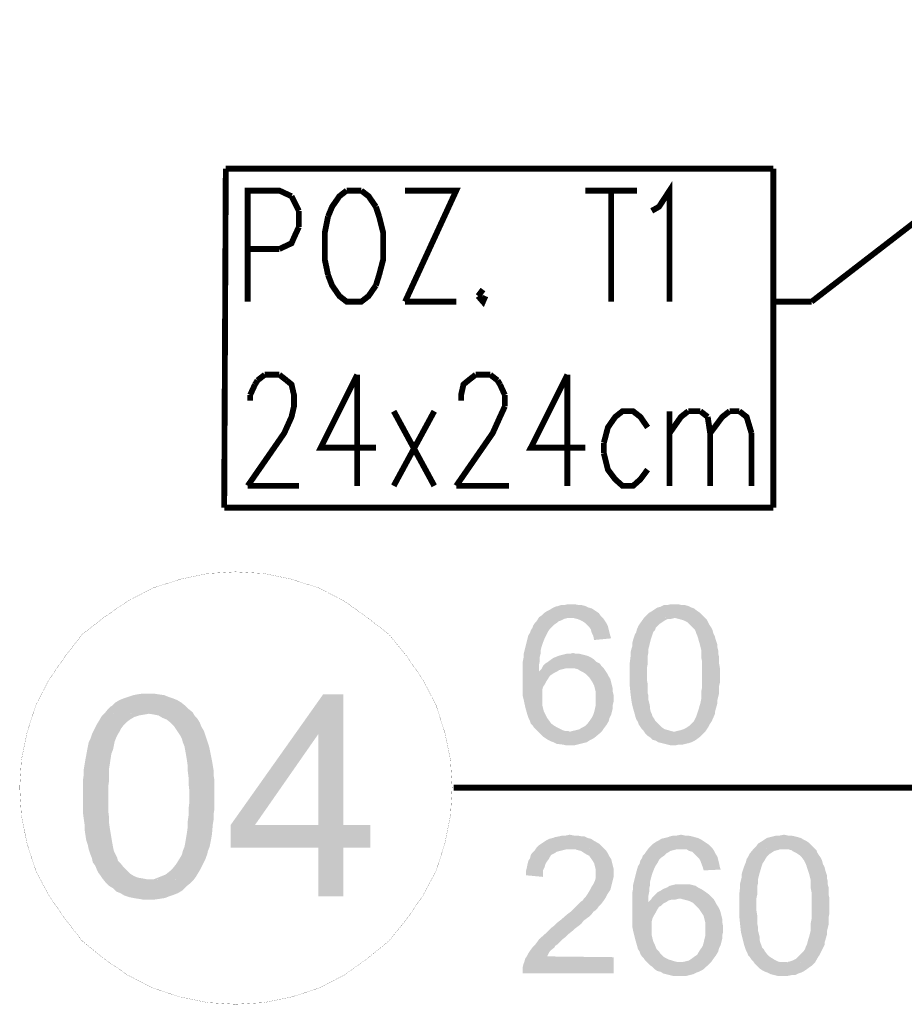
# Model space of a CAD drawing. Header units: millimetres. Extents: x -14047 to 49934, y -21523 to 14989.
# Tile 65 of 256: x 165 to 261, y 5861 to 5969. Entities that reach past the tile are written whole.
import ezdxf

# ---------------------------------------------------------------- set-up
doc = ezdxf.new("R2010")
doc.units = ezdxf.units.MM
doc.layers.add('H', color=7, linetype='Continuous')
doc.layers.add('P', color=7, linetype='Continuous')

msp = doc.modelspace()

# ---------------------------------------------------------------- hatches: boundary and pattern name
at = {"layer": 'H', "linetype": 'Continuous'}
for points in [[(221.138, 5891.125), (220.873, 5891.39), (220.698, 5891.565), (220.523, 5891.83), (220.343, 5892.01), (220.258, 5892.27), (220.083, 5892.625), (219.993, 5892.89), (219.818, 5893.505), (219.728, 5893.86), (219.553, 5894.655), (219.463, 5895.005), (219.463, 5895.89), (219.463, 5896.33), (219.463, 5897.389), (219.463, 5897.829), (219.463, 5898.269), (219.463, 5898.709), (219.553, 5899.149), (219.553, 5899.504), (219.638, 5899.854), (219.818, 5900.564), (219.903, 5900.914), (220.083, 5901.619), (220.258, 5901.884), (220.343, 5902.149), (220.523, 5902.414), (220.608, 5902.679), (220.788, 5902.944), (220.963, 5903.119), (221.228, 5903.559), (221.493, 5903.739), (221.758, 5903.999), (222.023, 5904.178), (222.373, 5904.353), (222.638, 5904.528), (222.993, 5904.708), (223.343, 5904.793), (223.608, 5904.883), (223.962, 5904.883), (224.312, 5904.968), (224.752, 5904.968), (225.197, 5904.968), (225.547, 5904.883), (225.902, 5904.883), (226.252, 5904.793), (226.607, 5904.618), (226.957, 5904.528), (227.222, 5904.353), (227.487, 5904.178), (227.752, 5903.999), (227.927, 5903.739), (228.192, 5903.474), (224.667, 5903.474), (224.312, 5903.474), (223.962, 5903.384), (223.608, 5903.209), (223.343, 5903.119), (223.168, 5902.944), (222.903, 5902.769), (222.638, 5902.504), (222.373, 5902.239), (222.198, 5901.974), (222.023, 5901.619), (221.843, 5901.269), (221.668, 5900.824), (221.578, 5900.564), (221.493, 5900.299), (221.403, 5899.944), (221.403, 5899.594), (221.313, 5899.239), (221.313, 5898.799), (221.228, 5898.359), (221.228, 5897.914), (221.228, 5897.649), (222.813, 5897.474), (222.548, 5897.299), (222.373, 5897.124), (222.198, 5896.859), (222.023, 5896.595), (221.843, 5896.24), (221.668, 5895.975), (221.578, 5895.625), (221.578, 5895.27), (221.578, 5894.83), (221.578, 5894.39), (221.578, 5894.035), (221.668, 5893.685), (221.758, 5893.33), (221.933, 5892.98), (222.108, 5892.625), (222.373, 5892.27), (222.548, 5892.01), (222.813, 5891.83), (223.078, 5891.655), (223.433, 5891.48), (223.782, 5891.3), (224.047, 5891.215), (224.402, 5891.215), (224.577, 5891.125)], [(239.305, 5891.125), (235.956, 5891.125), (236.306, 5891.215), (236.661, 5891.3), (236.926, 5891.39), (237.276, 5891.565), (237.541, 5891.745), (237.806, 5892.01), (238.071, 5892.27), (238.246, 5892.625), (238.336, 5892.8), (238.421, 5893.065), (238.511, 5893.33), (238.6, 5893.595), (238.685, 5893.95), (238.775, 5894.215), (238.865, 5894.655), (238.865, 5895.005), (238.865, 5895.445), (238.95, 5895.89), (238.95, 5896.33), (238.95, 5896.859), (238.95, 5897.299), (238.95, 5897.829), (238.95, 5898.359), (238.95, 5898.799), (238.865, 5899.239), (238.865, 5899.679), (238.865, 5900.034), (238.775, 5900.384), (238.685, 5900.739), (238.6, 5901.004), (238.511, 5901.354), (238.421, 5901.619), (238.336, 5901.794), (238.246, 5902.059), (238.161, 5902.239), (237.896, 5902.504), (237.631, 5902.769), (237.366, 5903.029), (237.011, 5903.209), (236.746, 5903.294), (236.396, 5903.384), (236.041, 5903.474), (232.691, 5903.559), (232.956, 5903.824), (233.131, 5903.999), (233.571, 5904.263), (233.836, 5904.443), (234.101, 5904.618), (234.456, 5904.708), (234.806, 5904.883), (235.161, 5904.883), (235.511, 5904.968), (235.956, 5904.968), (236.396, 5904.968), (236.746, 5904.883), (237.101, 5904.883), (237.451, 5904.793), (237.806, 5904.618), (238.071, 5904.528), (238.421, 5904.263), (238.685, 5904.088), (238.95, 5903.824), (239.215, 5903.559), (239.48, 5903.294), (239.57, 5903.119), (239.745, 5902.769), (239.92, 5902.504), (240.1, 5902.149), (240.185, 5901.794), (240.36, 5901.444), (240.45, 5901.089), (240.54, 5900.824), (240.625, 5900.564), (240.625, 5900.299), (240.715, 5899.944), (240.715, 5899.594), (240.805, 5899.239), (240.805, 5898.884), (240.805, 5898.534), (240.89, 5898.094), (240.89, 5897.649), (240.89, 5896.859), (240.89, 5896.42), (240.805, 5896.065), (240.805, 5895.27), (240.715, 5894.92), (240.625, 5894.565), (240.625, 5894.215), (240.45, 5893.595), (240.36, 5893.245), (240.36, 5893.065), (240.01, 5892.27), (239.835, 5892.01), (239.655, 5891.655)], [(235.956, 5889.625), (235.601, 5889.625), (235.246, 5889.715), (234.896, 5889.805), (234.541, 5889.89), (234.191, 5889.98), (233.926, 5890.155), (233.571, 5890.245), (233.306, 5890.51), (233.041, 5890.685), (232.781, 5890.95), (232.601, 5891.215), (232.426, 5891.39), (232.251, 5891.655), (232.071, 5891.92), (231.986, 5892.185), (231.811, 5892.45), (231.721, 5892.715), (231.631, 5893.065), (231.456, 5893.685), (231.366, 5894.035), (231.281, 5894.475), (231.191, 5895.185), (231.102, 5896.065), (231.102, 5896.505), (231.102, 5896.944), (231.102, 5897.299), (231.102, 5897.739), (231.102, 5898.179), (231.102, 5898.619), (231.191, 5899.329), (231.191, 5899.769), (231.281, 5900.119), (231.366, 5900.384), (231.366, 5900.739), (231.456, 5901.089), (231.546, 5901.354), (231.631, 5901.619), (231.811, 5901.974), (231.896, 5902.324), (232.071, 5902.679), (232.251, 5902.944), (232.691, 5903.559), (235.956, 5903.474), (235.601, 5903.384), (235.246, 5903.384), (234.896, 5903.209), (234.631, 5903.029), (234.366, 5902.854), (234.101, 5902.589), (233.926, 5902.414), (233.836, 5902.149), (233.661, 5901.974), (233.571, 5901.709), (233.396, 5901.179), (233.306, 5900.824), (233.221, 5900.474), (233.131, 5900.119), (233.131, 5899.769), (233.041, 5899.329), (233.041, 5898.444), (232.956, 5898.004), (232.956, 5896.769), (233.041, 5896.33), (233.041, 5895.8), (233.041, 5895.36), (233.131, 5895.005), (233.131, 5894.565), (233.221, 5894.215), (233.306, 5893.86), (233.306, 5893.595), (233.396, 5893.245), (233.486, 5893.065), (233.571, 5892.8), (233.751, 5892.535), (233.836, 5892.36), (234.101, 5892.095), (234.366, 5891.83), (234.631, 5891.565), (234.896, 5891.39), (235.246, 5891.3), (235.511, 5891.215), (235.866, 5891.125), (239.305, 5891.125), (239.04, 5890.86), (238.775, 5890.595), (238.421, 5890.33), (238.161, 5890.155), (237.806, 5889.98), (237.541, 5889.89), (237.186, 5889.805), (236.836, 5889.715), (236.396, 5889.715), (236.041, 5889.625)], [(227.222, 5901.089), (227.137, 5901.534), (226.957, 5901.884), (226.872, 5902.239), (226.692, 5902.504), (226.517, 5902.679), (226.252, 5902.944), (225.987, 5903.119), (225.637, 5903.294), (225.372, 5903.384), (225.017, 5903.474), (224.667, 5903.474), (228.192, 5903.474), (228.372, 5903.209), (228.547, 5902.944), (228.722, 5902.589), (228.812, 5902.239), (228.897, 5901.884), (228.987, 5901.534), (229.077, 5901.269)], [(222.813, 5897.474), (221.228, 5897.649), (221.493, 5897.914), (221.668, 5898.269), (221.933, 5898.534), (222.198, 5898.709), (222.548, 5898.974), (222.813, 5899.149), (223.258, 5899.329), (223.518, 5899.414), (223.872, 5899.504), (224.227, 5899.594), (224.577, 5899.594), (224.932, 5899.679), (225.282, 5899.594), (225.637, 5899.594), (225.987, 5899.504), (226.342, 5899.414), (226.607, 5899.329), (226.957, 5899.149), (227.222, 5898.974), (227.487, 5898.709), (227.842, 5898.534), (228.017, 5898.269), (228.282, 5898.004), (224.487, 5898.004), (224.137, 5898.004), (223.782, 5897.914), (223.433, 5897.829), (223.168, 5897.649)], [(224.667, 5889.625), (224.227, 5889.625), (223.872, 5889.715), (223.168, 5889.805), (222.813, 5889.98), (222.548, 5890.07), (222.198, 5890.245), (221.933, 5890.42), (221.668, 5890.595), (221.403, 5890.86), (221.138, 5891.125), (224.577, 5891.125), (224.932, 5891.215), (225.282, 5891.3), (225.637, 5891.39), (225.902, 5891.565), (226.252, 5891.745), (226.517, 5892.01), (226.782, 5892.36), (226.957, 5892.625), (227.137, 5892.98), (227.222, 5893.245), (227.312, 5893.595), (227.402, 5894.035), (227.402, 5894.39), (227.402, 5895.095), (227.402, 5895.445), (227.312, 5895.8), (227.222, 5896.155), (227.047, 5896.505), (226.872, 5896.769), (226.692, 5897.034), (226.342, 5897.389), (226.077, 5897.564), (225.722, 5897.739), (225.462, 5897.914), (225.107, 5898.004), (224.752, 5898.004), (224.487, 5898.004), (228.282, 5898.004), (228.457, 5897.739), (228.637, 5897.474), (228.812, 5897.124), (228.987, 5896.859), (229.077, 5896.505), (229.252, 5895.8), (229.252, 5895.445), (229.342, 5895.095), (229.342, 5894.39), (229.252, 5894.035), (229.252, 5893.685), (229.077, 5892.98), (228.897, 5892.625), (228.812, 5892.27), (228.547, 5891.83), (228.282, 5891.48), (228.107, 5891.215), (227.842, 5890.95), (227.312, 5890.51), (227.047, 5890.33), (226.692, 5890.155), (226.432, 5889.98), (226.077, 5889.89), (225.722, 5889.805), (225.372, 5889.715), (225.017, 5889.625)], [(183.663, 5874.987), (178.814, 5875.077), (179.338, 5875.077), (179.783, 5875.252), (180.223, 5875.427), (180.663, 5875.607), (181.103, 5875.957), (181.458, 5876.312), (181.808, 5876.752), (182.073, 5877.192), (182.248, 5877.457), (182.428, 5877.812), (182.513, 5878.162), (182.693, 5878.602), (182.778, 5879.047), (182.868, 5879.572), (182.958, 5880.102), (183.043, 5880.722), (183.043, 5881.337), (183.133, 5881.956), (183.133, 5882.661), (183.218, 5883.366), (183.218, 5884.776), (183.133, 5885.571), (183.133, 5886.186), (183.043, 5886.896), (183.043, 5887.421), (182.958, 5888.041), (182.868, 5888.571), (182.778, 5889.096), (182.693, 5889.54), (182.513, 5889.98), (182.428, 5890.33), (182.248, 5890.685), (182.073, 5890.95), (181.898, 5891.215), (181.543, 5891.745), (181.193, 5892.095), (180.753, 5892.45), (180.308, 5892.625), (179.868, 5892.89), (179.428, 5892.98), (178.899, 5893.065), (174.049, 5893.155), (174.314, 5893.505), (174.669, 5893.86), (174.844, 5893.95), (175.194, 5894.3), (175.639, 5894.565), (176.079, 5894.74), (176.609, 5894.92), (177.134, 5895.095), (177.579, 5895.185), (178.194, 5895.27), (178.724, 5895.27), (179.338, 5895.27), (179.868, 5895.185), (180.488, 5895.095), (180.928, 5894.92), (181.458, 5894.74), (181.898, 5894.565), (182.338, 5894.3), (182.778, 5893.95), (183.133, 5893.595), (183.573, 5893.245), (183.838, 5892.8), (184.103, 5892.535), (184.368, 5892.095), (184.543, 5891.655), (184.808, 5891.215), (184.983, 5890.685), (185.163, 5890.155), (185.338, 5889.625), (185.423, 5889.275), (185.603, 5888.391), (185.688, 5887.951), (185.778, 5887.421), (185.868, 5886.896), (185.868, 5886.366), (185.953, 5885.836), (185.953, 5885.216), (185.953, 5884.601), (185.953, 5883.456), (185.953, 5882.746), (185.868, 5882.221), (185.868, 5881.602), (185.778, 5881.072), (185.688, 5880.017), (185.603, 5879.487), (185.513, 5879.047), (185.423, 5878.602), (185.248, 5878.162), (185.163, 5877.812), (184.983, 5877.282), (184.718, 5876.752), (184.453, 5876.222), (184.193, 5875.782), (183.928, 5875.342)], [(197.241, 5873.223), (197.241, 5878.517), (187.717, 5878.517), (187.717, 5880.987), (197.771, 5895.185), (199.976, 5895.185), (197.241, 5890.86), (190.362, 5880.987), (202.885, 5880.987), (202.885, 5878.517), (199.976, 5878.517), (199.976, 5873.223)], [(197.241, 5880.987), (197.241, 5890.86), (199.976, 5895.185), (199.976, 5880.987)], [(178.814, 5872.873), (178.194, 5872.873), (177.664, 5872.963), (177.134, 5873.048), (176.694, 5873.138), (176.164, 5873.313), (175.724, 5873.578), (175.284, 5873.753), (174.929, 5874.108), (174.489, 5874.372), (174.139, 5874.722), (173.784, 5875.167), (173.609, 5875.427), (173.344, 5875.782), (173.169, 5876.137), (172.989, 5876.577), (172.724, 5876.927), (172.639, 5877.372), (172.464, 5877.812), (172.284, 5878.342), (172.199, 5878.782), (172.019, 5879.312), (171.844, 5880.457), (171.844, 5880.987), (171.669, 5882.221), (171.669, 5882.926), (171.669, 5883.541), (171.669, 5884.691), (171.669, 5885.306), (171.669, 5885.921), (171.754, 5886.541), (171.754, 5887.071), (171.844, 5887.601), (171.934, 5888.126), (172.019, 5888.571), (172.109, 5889.096), (172.199, 5889.54), (172.284, 5889.98), (172.464, 5890.33), (172.639, 5890.86), (172.904, 5891.39), (173.169, 5891.92), (173.434, 5892.36), (173.694, 5892.8), (174.049, 5893.155), (178.814, 5893.065), (178.284, 5892.98), (177.754, 5892.89), (177.224, 5892.715), (176.784, 5892.45), (176.429, 5892.185), (176.079, 5891.83), (175.814, 5891.48), (175.639, 5891.125), (175.459, 5890.86), (175.284, 5890.51), (175.109, 5890.07), (175.019, 5889.625), (174.929, 5889.185), (174.754, 5888.746), (174.669, 5888.216), (174.579, 5887.601), (174.489, 5887.071), (174.489, 5886.451), (174.489, 5885.746), (174.404, 5885.131), (174.404, 5884.336), (174.404, 5883.276), (174.404, 5882.571), (174.489, 5881.866), (174.489, 5881.252), (174.579, 5880.632), (174.669, 5880.102), (174.754, 5879.572), (174.844, 5879.047), (174.929, 5878.602), (175.019, 5878.162), (175.194, 5877.812), (175.374, 5877.457), (175.459, 5877.107), (175.724, 5876.842), (176.079, 5876.397), (176.429, 5876.047), (176.784, 5875.692), (177.224, 5875.427), (177.664, 5875.252), (178.194, 5875.167), (178.634, 5875.077), (183.663, 5874.987), (183.308, 5874.637), (182.868, 5874.283), (182.428, 5873.843), (181.988, 5873.578), (181.543, 5873.403), (181.018, 5873.223), (180.573, 5873.048), (180.043, 5872.963), (179.428, 5872.873), (178.899, 5872.873)], [(221.668, 5875.342), (219.818, 5875.517), (219.818, 5875.957), (219.903, 5876.312), (219.993, 5876.752), (220.083, 5877.107), (220.258, 5877.372), (220.343, 5877.722), (220.523, 5877.987), (220.788, 5878.252), (220.963, 5878.517), (221.228, 5878.782), (221.493, 5878.957), (222.023, 5879.312), (222.373, 5879.487), (222.728, 5879.572), (222.993, 5879.662), (223.433, 5879.752), (223.782, 5879.837), (224.137, 5879.837), (224.577, 5879.927), (225.017, 5879.837), (225.462, 5879.837), (225.812, 5879.752), (226.167, 5879.752), (226.517, 5879.572), (226.872, 5879.487), (227.137, 5879.312), (227.752, 5878.957), (227.927, 5878.782), (228.282, 5878.427), (224.577, 5878.342), (224.227, 5878.342), (223.872, 5878.252), (223.518, 5878.162), (223.168, 5878.077), (222.903, 5877.897), (222.548, 5877.722), (222.288, 5877.282), (222.108, 5877.017), (221.933, 5876.752), (221.843, 5876.397), (221.668, 5876.047), (221.668, 5875.692)], [(233.041, 5865.994), (232.781, 5866.259), (232.601, 5866.524), (232.426, 5866.699), (232.251, 5866.963), (232.161, 5867.228), (231.986, 5867.493), (231.896, 5867.848), (231.721, 5868.463), (231.631, 5868.818), (231.456, 5869.523), (231.366, 5869.963), (231.366, 5870.758), (231.366, 5871.198), (231.366, 5872.343), (231.366, 5872.783), (231.366, 5873.223), (231.366, 5873.578), (231.456, 5874.018), (231.456, 5874.457), (231.546, 5874.812), (231.721, 5875.517), (231.811, 5875.872), (231.986, 5876.487), (232.161, 5876.752), (232.251, 5877.107), (232.426, 5877.372), (232.516, 5877.632), (232.691, 5877.812), (232.866, 5878.077), (233.131, 5878.427), (233.396, 5878.692), (233.661, 5878.957), (233.926, 5879.132), (234.276, 5879.312), (234.541, 5879.487), (234.896, 5879.572), (235.246, 5879.662), (235.511, 5879.752), (235.866, 5879.837), (236.216, 5879.837), (236.661, 5879.927), (237.101, 5879.837), (237.451, 5879.837), (237.806, 5879.752), (238.161, 5879.662), (238.511, 5879.572), (238.865, 5879.397), (239.13, 5879.222), (239.39, 5879.047), (239.655, 5878.867), (239.835, 5878.692), (240.1, 5878.427), (236.571, 5878.342), (236.216, 5878.342), (235.866, 5878.252), (235.511, 5878.162), (235.246, 5877.987), (235.071, 5877.897), (234.806, 5877.632), (234.541, 5877.457), (234.276, 5877.192), (234.101, 5876.842), (233.926, 5876.577), (233.751, 5876.222), (233.571, 5875.782), (233.486, 5875.517), (233.396, 5875.167), (233.306, 5874.812), (233.306, 5874.457), (233.221, 5874.108), (233.221, 5873.753), (233.131, 5873.313), (233.131, 5872.873), (233.131, 5872.608), (234.721, 5872.433), (234.456, 5872.168), (234.276, 5872.078), (234.101, 5871.813), (233.926, 5871.463), (233.751, 5871.198), (233.571, 5870.843), (233.486, 5870.493), (233.486, 5870.138), (233.486, 5869.788), (233.486, 5869.343), (233.486, 5868.993), (233.571, 5868.638), (233.661, 5868.288), (233.836, 5867.933), (234.011, 5867.493), (234.276, 5867.228), (234.456, 5866.963), (234.721, 5866.699), (234.986, 5866.524), (235.336, 5866.349), (235.691, 5866.259), (235.956, 5866.169), (236.306, 5866.084), (236.481, 5866.084)], [(251.209, 5865.994), (247.859, 5866.084), (248.209, 5866.084), (248.564, 5866.169), (248.829, 5866.259), (249.179, 5866.434), (249.444, 5866.699), (249.709, 5866.963), (249.974, 5867.228), (250.149, 5867.493), (250.239, 5867.758), (250.329, 5867.933), (250.414, 5868.198), (250.504, 5868.553), (250.594, 5868.818), (250.679, 5869.168), (250.769, 5869.523), (250.769, 5869.963), (250.769, 5870.313), (250.859, 5870.758), (250.859, 5871.283), (250.859, 5871.728), (250.859, 5872.253), (250.859, 5872.783), (250.859, 5873.223), (250.859, 5873.668), (250.769, 5874.108), (250.769, 5874.547), (250.769, 5874.987), (250.679, 5875.342), (250.594, 5875.692), (250.504, 5875.957), (250.414, 5876.222), (250.329, 5876.487), (250.239, 5876.752), (250.149, 5876.927), (250.064, 5877.107), (249.799, 5877.457), (249.534, 5877.722), (249.269, 5877.897), (248.914, 5878.077), (248.654, 5878.252), (248.299, 5878.342), (247.944, 5878.342), (244.595, 5878.427), (244.86, 5878.692), (245.035, 5878.957), (245.48, 5879.222), (245.74, 5879.397), (246.004, 5879.572), (246.359, 5879.662), (246.709, 5879.752), (247.064, 5879.837), (247.419, 5879.837), (247.859, 5879.927), (248.299, 5879.837), (248.654, 5879.837), (249.004, 5879.752), (249.359, 5879.662), (249.709, 5879.572), (249.974, 5879.397), (250.329, 5879.222), (250.594, 5879.047), (250.859, 5878.782), (251.119, 5878.517), (251.384, 5878.252), (251.474, 5877.987), (251.649, 5877.722), (251.829, 5877.457), (252.004, 5877.107), (252.089, 5876.752), (252.269, 5876.397), (252.354, 5876.047), (252.444, 5875.782), (252.534, 5875.517), (252.534, 5875.167), (252.619, 5874.902), (252.619, 5874.547), (252.709, 5874.198), (252.709, 5873.843), (252.709, 5873.403), (252.799, 5873.048), (252.799, 5872.608), (252.799, 5871.813), (252.799, 5871.373), (252.709, 5870.933), (252.709, 5870.138), (252.619, 5869.788), (252.534, 5869.433), (252.534, 5869.078), (252.354, 5868.463), (252.269, 5868.198), (252.269, 5867.933), (251.914, 5867.228), (251.739, 5866.874), (251.564, 5866.614)], [(219.463, 5864.849), (219.463, 5865.199), (219.463, 5865.554), (219.553, 5865.904), (219.638, 5866.084), (219.728, 5866.434), (219.903, 5866.699), (220.083, 5867.053), (220.258, 5867.318), (220.523, 5867.668), (220.788, 5867.933), (221.053, 5868.288), (221.228, 5868.553), (222.023, 5869.258), (222.288, 5869.523), (222.548, 5869.788), (222.903, 5870.048), (223.258, 5870.403), (223.608, 5870.668), (224.312, 5871.283), (224.667, 5871.548), (224.932, 5871.813), (225.462, 5872.343), (225.722, 5872.608), (225.987, 5872.783), (226.167, 5873.048), (226.342, 5873.223), (226.517, 5873.488), (226.782, 5873.933), (226.957, 5874.283), (227.137, 5874.547), (227.312, 5874.902), (227.402, 5875.252), (227.402, 5875.517), (227.402, 5875.782), (227.402, 5876.137), (227.312, 5876.487), (227.222, 5876.842), (227.047, 5877.107), (226.872, 5877.372), (226.692, 5877.632), (226.342, 5877.812), (226.077, 5877.987), (225.812, 5878.162), (225.462, 5878.252), (225.107, 5878.342), (224.667, 5878.342), (228.282, 5878.427), (228.547, 5878.162), (228.722, 5877.897), (228.897, 5877.547), (229.077, 5877.282), (229.162, 5876.927), (229.252, 5876.577), (229.342, 5876.222), (229.342, 5875.872), (229.342, 5875.342), (229.252, 5874.987), (229.077, 5874.283), (228.987, 5873.933), (228.812, 5873.668), (228.637, 5873.403), (228.457, 5873.048), (228.282, 5872.783), (228.017, 5872.433), (227.752, 5872.168), (227.577, 5871.903), (227.402, 5871.728), (227.137, 5871.548), (226.957, 5871.283), (226.692, 5871.023), (226.432, 5870.843), (226.077, 5870.578), (225.812, 5870.228), (225.462, 5869.963), (225.107, 5869.698), (224.932, 5869.523), (224.487, 5869.168), (224.137, 5868.818), (223.782, 5868.553), (223.518, 5868.288), (223.258, 5868.023), (222.993, 5867.848), (222.903, 5867.668), (222.463, 5867.318), (222.288, 5867.053), (222.108, 5866.699), (229.342, 5866.614), (229.342, 5864.849)], [(239.13, 5876.047), (239.04, 5876.397), (238.865, 5876.842), (238.775, 5877.107), (238.6, 5877.372), (238.421, 5877.547), (238.161, 5877.812), (237.896, 5878.077), (237.541, 5878.162), (237.276, 5878.342), (236.926, 5878.342), (236.571, 5878.342), (240.1, 5878.427), (240.275, 5878.162), (240.45, 5877.812), (240.625, 5877.547), (240.715, 5877.192), (240.805, 5876.842), (240.89, 5876.397), (240.98, 5876.137)], [(247.859, 5864.584), (247.504, 5864.584), (247.154, 5864.584), (246.799, 5864.674), (246.449, 5864.759), (246.094, 5864.934), (245.83, 5865.024), (245.48, 5865.199), (245.215, 5865.379), (244.95, 5865.644), (244.685, 5865.904), (244.51, 5866.169), (244.33, 5866.349), (244.155, 5866.614), (243.98, 5866.789), (243.89, 5867.053), (243.715, 5867.403), (243.625, 5867.668), (243.535, 5867.933), (243.36, 5868.638), (243.275, 5868.993), (243.185, 5869.343), (243.095, 5870.138), (243.01, 5871.023), (243.01, 5871.463), (243.01, 5871.903), (243.01, 5872.253), (243.01, 5872.698), (243.01, 5873.138), (243.01, 5873.488), (243.095, 5874.283), (243.095, 5874.637), (243.185, 5874.987), (243.275, 5875.342), (243.275, 5875.692), (243.36, 5875.957), (243.45, 5876.222), (243.535, 5876.487), (243.715, 5876.927), (243.8, 5877.282), (243.98, 5877.547), (244.155, 5877.897), (244.595, 5878.427), (247.859, 5878.342), (247.504, 5878.342), (247.154, 5878.252), (246.799, 5878.162), (246.534, 5877.987), (246.269, 5877.812), (246.004, 5877.547), (245.83, 5877.282), (245.74, 5877.107), (245.565, 5876.842), (245.48, 5876.662), (245.3, 5876.047), (245.215, 5875.782), (245.125, 5875.427), (245.035, 5875.077), (245.035, 5874.637), (244.95, 5874.283), (244.95, 5873.403), (244.86, 5872.963), (244.86, 5871.728), (244.95, 5871.198), (244.95, 5870.758), (244.95, 5870.313), (245.035, 5869.873), (245.035, 5869.523), (245.125, 5869.168), (245.215, 5868.818), (245.215, 5868.463), (245.3, 5868.198), (245.39, 5867.933), (245.48, 5867.668), (245.655, 5867.493), (245.74, 5867.318), (246.004, 5866.963), (246.269, 5866.699), (246.534, 5866.524), (246.799, 5866.349), (247.154, 5866.169), (247.419, 5866.084), (247.769, 5866.084), (251.209, 5865.994), (250.944, 5865.729), (250.679, 5865.554), (250.329, 5865.289), (250.064, 5865.114), (249.709, 5864.934), (249.444, 5864.849), (249.094, 5864.674), (248.739, 5864.674), (248.299, 5864.584), (247.944, 5864.584)], [(234.721, 5872.433), (233.131, 5872.608), (233.396, 5872.873), (233.571, 5873.138), (233.836, 5873.403), (234.101, 5873.668), (234.456, 5873.843), (234.721, 5874.018), (235.161, 5874.198), (235.426, 5874.372), (235.776, 5874.457), (236.131, 5874.547), (236.481, 5874.547), (236.836, 5874.547), (237.186, 5874.547), (237.541, 5874.547), (237.896, 5874.457), (238.246, 5874.372), (238.511, 5874.198), (238.865, 5874.018), (239.13, 5873.843), (239.39, 5873.668), (239.745, 5873.403), (239.92, 5873.223), (240.185, 5872.963), (236.396, 5872.963), (236.041, 5872.873), (235.691, 5872.873), (235.336, 5872.783), (235.071, 5872.608)], [(236.571, 5864.584), (236.131, 5864.584), (235.776, 5864.584), (235.071, 5864.759), (234.721, 5864.849), (234.456, 5865.024), (234.101, 5865.114), (233.836, 5865.289), (233.571, 5865.554), (233.306, 5865.729), (233.041, 5865.994), (236.481, 5866.084), (236.836, 5866.084), (237.186, 5866.169), (237.541, 5866.259), (237.806, 5866.434), (238.161, 5866.699), (238.421, 5866.874), (238.685, 5867.318), (238.865, 5867.583), (239.04, 5867.848), (239.13, 5868.198), (239.215, 5868.553), (239.305, 5868.903), (239.305, 5869.343), (239.305, 5869.963), (239.305, 5870.403), (239.215, 5870.758), (239.13, 5871.108), (238.95, 5871.373), (238.775, 5871.638), (238.6, 5871.903), (238.246, 5872.253), (237.981, 5872.518), (237.631, 5872.698), (237.366, 5872.783), (237.011, 5872.873), (236.661, 5872.963), (236.396, 5872.963), (240.185, 5872.963), (240.36, 5872.698), (240.54, 5872.343), (240.715, 5872.078), (240.89, 5871.728), (240.98, 5871.463), (241.155, 5870.758), (241.155, 5870.403), (241.245, 5869.963), (241.245, 5869.343), (241.155, 5868.993), (241.155, 5868.638), (240.98, 5867.933), (240.805, 5867.583), (240.715, 5867.228), (240.45, 5866.789), (240.185, 5866.434), (240.01, 5866.169), (239.745, 5865.904), (239.215, 5865.379), (238.95, 5865.199), (238.6, 5865.024), (238.336, 5864.934), (237.981, 5864.759), (237.631, 5864.674), (237.276, 5864.584), (236.926, 5864.584)]]:
    msp.add_hatch(color=256, dxfattribs=at).paths.add_polyline_path(points)

# ---------------------------------------------------------------- linework, layer by layer
at = {"layer": 'P'}
for points, const_width in [([(290.184, 5968.2), (250.859, 5937.864)], 0.635), ([(187.012, 5915.467), (187.187, 5952.327)], 0.635), ([(187.187, 5952.327), (246.709, 5952.327)], 0.635), ([(246.709, 5952.327), (246.709, 5915.467)], 0.635), ([(233.486, 5947.738), (234.276, 5948.183), (235.426, 5949.942), (235.426, 5937.864)], 0.635), ([(189.567, 5937.864), (189.567, 5949.942), (193.007, 5949.942), (194.331, 5949.327)], 0.635), ([(194.331, 5949.327), (194.596, 5948.797)], 0.635), ([(200.326, 5949.942), (199.536, 5949.327), (198.741, 5948.183), (198.301, 5947.123)], 0.635), ([(201.915, 5949.942), (200.326, 5949.942)], 0.635), ([(203.5, 5948.183), (202.71, 5949.327), (201.915, 5949.942)], 0.635), ([(206.675, 5949.942), (212.234, 5949.942), (206.675, 5937.864)], 0.635), ([(226.252, 5949.942), (231.896, 5949.942)], 0.635), ([(229.077, 5949.942), (229.077, 5937.864)], 0.635), ([(194.596, 5948.797), (195.126, 5947.738)], 0.635), ([(203.855, 5947.123), (203.5, 5948.183)], 0.635), ([(195.126, 5947.738), (195.126, 5945.978)], 0.635), ([(198.301, 5947.123), (197.946, 5945.358), (197.946, 5942.448), (198.301, 5940.774)], 0.635), ([(203.855, 5940.774), (204.295, 5942.448), (204.295, 5945.358), (203.855, 5947.123)], 0.635), ([(195.126, 5945.978), (194.596, 5944.828), (194.331, 5944.213), (193.007, 5943.593)], 0.635), ([(193.007, 5943.593), (189.567, 5943.593)], 0.635), ([(198.301, 5940.774), (198.741, 5939.629), (199.536, 5938.479), (200.326, 5937.864), (201.915, 5937.864), (202.71, 5938.479), (203.5, 5939.629)], 0.635), ([(203.5, 5939.629), (203.855, 5940.774)], 0.635), ([(215.144, 5939.184), (214.614, 5938.479)], 0.635), ([(206.675, 5937.864), (212.234, 5937.864)], 0.635), ([(214.614, 5938.479), (215.144, 5937.864), (215.409, 5938.479)], 0.635), ([(250.859, 5937.864), (246.974, 5937.864)], 0.635), ([(193.802, 5929.31), (194.331, 5928.87), (194.596, 5927.72), (194.596, 5926.485), (194.331, 5925.341), (193.537, 5923.576), (189.567, 5917.847)], 0.635), ([(190.362, 5928.87), (190.627, 5929.31)], 0.635), ([(190.627, 5929.31), (191.422, 5929.925)], 0.635), ([(191.422, 5929.925), (193.007, 5929.925)], 0.635), ([(193.007, 5929.925), (193.802, 5929.31)], 0.635), ([(201.475, 5929.925), (197.506, 5921.991), (203.5, 5921.991)], 0.635), ([(201.475, 5929.925), (201.475, 5917.847)], 0.635), ([(212.764, 5927.105), (212.764, 5927.72), (213.024, 5928.87), (213.554, 5929.31)], 0.635), ([(213.554, 5929.31), (214.349, 5929.925)], 0.635), ([(214.349, 5929.925), (215.939, 5929.925)], 0.635), ([(215.939, 5929.925), (216.728, 5929.31)], 0.635), ([(216.728, 5929.31), (216.993, 5928.87)], 0.635), ([(224.312, 5929.925), (220.343, 5921.991), (226.252, 5921.991)], 0.635), ([(224.312, 5929.925), (224.312, 5917.847)], 0.635), ([(189.832, 5927.72), (190.362, 5928.87)], 0.635), ([(216.993, 5928.87), (217.523, 5927.72)], 0.635), ([(189.832, 5927.105), (189.832, 5927.72)], 0.635), ([(217.523, 5927.72), (217.523, 5926.485)], 0.635), ([(205.44, 5917.847), (209.849, 5925.961)], 0.635), ([(209.849, 5917.847), (205.44, 5925.961)], 0.635), ([(217.523, 5926.485), (216.993, 5925.341)], 0.635), ([(233.041, 5924.196), (232.251, 5925.341), (231.456, 5925.961), (230.312, 5925.961), (229.517, 5925.341), (228.722, 5924.196), (228.282, 5922.521)], 0.635), ([(235.426, 5917.847), (235.426, 5925.961)], 0.635), ([(235.426, 5923.576), (236.661, 5925.341), (237.451, 5925.961)], 0.635), ([(237.451, 5925.961), (238.775, 5925.961)], 0.635), ([(238.775, 5925.961), (239.57, 5925.341)], 0.635), ([(239.835, 5923.576), (241.155, 5925.341), (241.95, 5925.961)], 0.635), ([(241.95, 5925.961), (243.01, 5925.961)], 0.635), ([(243.01, 5925.961), (243.8, 5925.341), (244.33, 5923.576)], 0.635), ([(216.993, 5925.341), (216.199, 5923.576), (212.234, 5917.847)], 0.635), ([(239.57, 5925.341), (239.835, 5923.576), (239.835, 5917.847)], 0.635), ([(244.33, 5923.576), (244.33, 5917.847)], 0.635), ([(228.282, 5922.521), (228.282, 5921.371)], 0.635), ([(228.282, 5921.371), (228.722, 5919.611), (229.517, 5918.552), (230.312, 5917.847), (231.456, 5917.847), (232.251, 5918.552), (233.041, 5919.611)], 0.635), ([(189.567, 5917.847), (195.126, 5917.847)], 0.635), ([(212.234, 5917.847), (217.963, 5917.847)], 0.635), ([(246.709, 5915.467), (187.012, 5915.467)], 0.635), ([(188.247, 5908.498), (185.248, 5908.323), (182.248, 5907.703), (179.253, 5906.733), (176.519, 5905.323), (173.959, 5903.559), (171.58, 5901.709), (169.73, 5899.329), (167.965, 5896.769), (166.555, 5894.035), (165.585, 5891.04), (164.965, 5888.041), (164.79, 5885.041), (164.965, 5882.041), (165.585, 5878.957), (166.555, 5875.957), (167.965, 5873.313), (169.73, 5870.758), (171.58, 5868.373), (173.959, 5866.434), (176.519, 5864.674), (179.253, 5863.259), (182.248, 5862.289), (185.248, 5861.674), (188.247, 5861.499), (191.332, 5861.674), (194.331, 5862.289), (197.331, 5863.259), (200.066, 5864.674), (202.53, 5866.434), (204.915, 5868.373), (206.855, 5870.758), (208.615, 5873.313), (210.029, 5875.957), (210.999, 5878.957), (211.614, 5882.041), (211.789, 5885.041), (211.614, 5888.041), (210.999, 5891.04), (210.029, 5894.035), (208.615, 5896.769), (206.855, 5899.329), (204.915, 5901.709), (202.53, 5903.559), (200.066, 5905.323), (197.331, 5906.733), (194.331, 5907.703), (191.332, 5908.323), (188.247, 5908.498)], 0.015), ([(332.868, 5885.041), (211.969, 5885.041)], 0.635)]:
    msp.add_lwpolyline(points, dxfattribs=dict(at, const_width=const_width))

doc.saveas('drawing.dxf')
